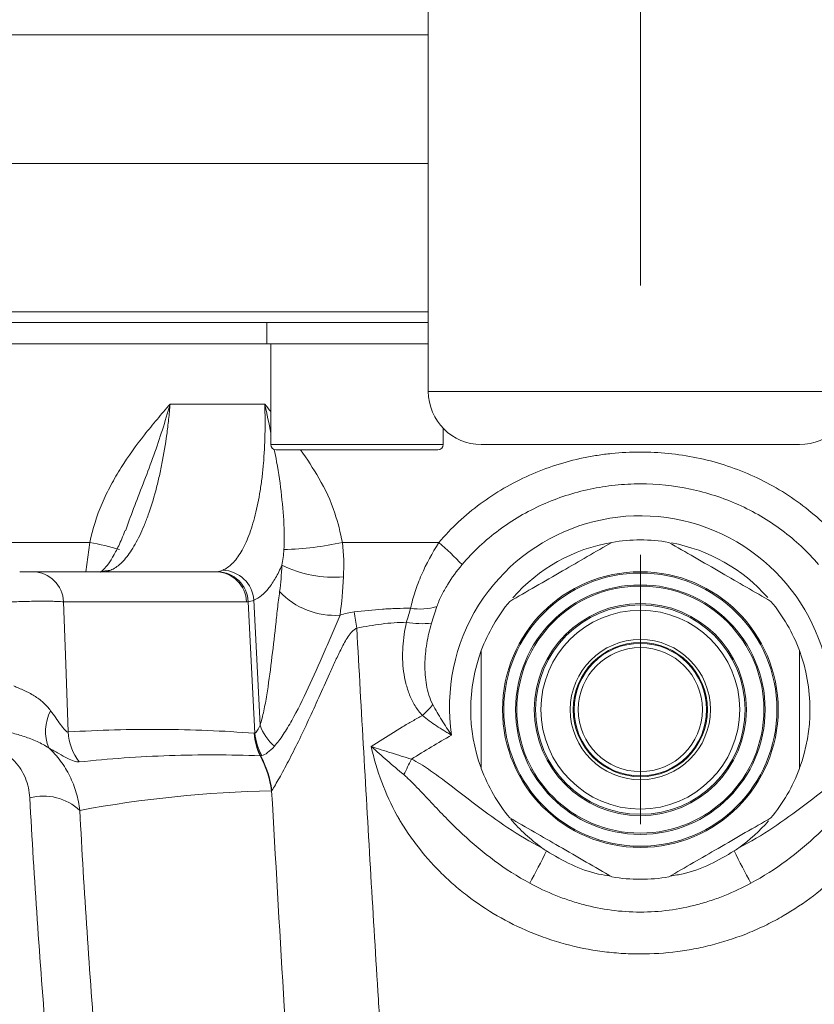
# Model space of a CAD drawing. Header units: millimetres. Extents: x 0 to 8410, y 0 to 5940.
# Tile 140 of 256: x 3564 to 3639, y 2339 to 2432. Entities that reach past the tile are written whole.
import ezdxf

# ---------------------------------------------------------------- set-up
doc = ezdxf.new("R2010")
doc.units = ezdxf.units.MM
doc.header["$LTSCALE"] = 10
doc.linetypes.add('CENTERX2', pattern=[20.32, 12.7, -2.54, 2.54, -2.54])
doc.styles.add('SLDTEXTSTYLE0', font='TXT', dxfattribs={"width": 0.605})
doc.dimstyles.new('SLDDIMSTYLE6', dxfattribs={"dimtxt": 50, "dimasz": 50, "dimexe": 0, "dimexo": 0.0625, "dimgap": 12.5, "dimtad": 1, "dimtoh": 1, "dimdec": 0, "dimrnd": 1e-09, "dimzin": 12, "dimdsep": 46, "dimtxsty": 'SLDTEXTSTYLE0', "dimsah": 1, "dimcen": 0.09, "dimadec": 0, "dimazin": 0, "dimtfac": 1, "dimtofl": 0, "dimtmove": 0, "dimatfit": 3, "dimfxl": 1, "dimfrac": 2, "dimtolj": 1, "dimtzin": 12, "dimarcsym": 0})

# ---------------------------------------------------------------- blocks, each defined once
blk = doc.blocks.new('*D20')
at = {"color": 7, "linetype": 'Continuous', "lineweight": 0}
for p, q in [((3323.264, 2768.841), (3323.264, 2002.575)), ((3622.908, 2227.14), (3622.908, 2002.575)), ((3323.264, 2017.575), (3622.908, 2017.575))]:
    blk.add_line(p, q, dxfattribs=at)
for centre, start, end in [((3476.631, 2055.929), 153.43495, 206.56505), ((3469.541, 2055.929), 333.43495, 26.56505)]:
    blk.add_arc(centre, 85.762, start, end, dxfattribs=at)
for points in [[(3323.264, 2017.575), (3373.264, 2010.075), (3373.264, 2025.075)], [(3622.908, 2017.575), (3572.908, 2025.075), (3572.908, 2010.075)]]:
    blk.add_solid(points, dxfattribs=at)
at = {"color": 7, "linetype": 'Continuous', "lineweight": 0, "insert": (3415.798, 2082.028), "char_height": 50, "attachment_point": 1, "style": 'SLDTEXTSTYLE0'}
blk.add_mtext('300', dxfattribs=at)
blk = doc.blocks.new('*D21')
at = {"color": 7, "linetype": 'Continuous', "lineweight": 0}
for p, q in [((3945.682, 2649.6), (3945.682, 2002.575)), ((3622.908, 2227.14), (3622.908, 2002.575)), ((3945.682, 2017.575), (3622.908, 2017.575))]:
    blk.add_line(p, q, dxfattribs=at)
for points in [[(3622.908, 2017.575), (3672.908, 2010.075), (3672.908, 2025.075)], [(3945.682, 2017.575), (3895.682, 2025.075), (3895.682, 2010.075)]]:
    blk.add_solid(points, dxfattribs=at)
at = {"color": 7, "linetype": 'Continuous', "lineweight": 0, "insert": (3727.007, 2082.028), "char_height": 50, "attachment_point": 1, "style": 'SLDTEXTSTYLE0'}
blk.add_mtext('323', dxfattribs=at)

msp = doc.modelspace()

# ---------------------------------------------------------------- linework, layer by layer
at = {"color": 7, "linetype": 'CENTERX2', "lineweight": 0}
msp.add_line((3622.907857, 2533.574759), (3622.907857, 2227.139992), dxfattribs=at)
at = {"color": 7, "linetype": 'Continuous', "lineweight": 0}
for p, q in [((3602.907858, 2476.820487), (3602.907858, 2396.574754)), ((3602.907858, 2418.07476), (3460.650782, 2418.07476)), ((3602.907858, 2403.074759), (3477.407853, 2403.074759)), ((3587.680484, 2403.074759), (3587.680484, 2401.074755)), ((3555.294732, 2401.074755), (3587.680484, 2401.074755)), ((3587.680484, 2401.074755), (3602.907858, 2401.074755)), ((3588.045484, 2401.074755), (3588.045484, 2391.574758)), ((3604.315483, 2391.574758), (3604.315483, 2393.097001)), ((3603.815484, 2391.074765), (3588.545481, 2391.074765)), ((3637.907857, 2391.574758), (3607.907857, 2391.574758)), ((3574.397779, 2383.600626), (3574.335701, 2383.433017)), ((3565.616271, 2379.574764), (3582.872073, 2379.574764))]:
    msp.add_line(p, q, dxfattribs=at)
at = {"color": 8, "linetype": 'Continuous', "lineweight": 0}
for p, q in [((3602.907858, 2430.222172), (3456.35278, 2430.222172)), ((3476.407851, 2404.074761), (3602.907858, 2404.074761)), ((3602.907858, 2396.574754), (3642.907857, 2396.574754)), ((3578.556063, 2395.388904), (3587.477813, 2395.388904)), ((3588.045484, 2391.574758), (3604.315483, 2391.574758)), ((3550.919222, 2382.34033), (3570.985096, 2382.34033)), ((3570.606145, 2379.574764), (3570.985096, 2382.34033)), ((3594.815151, 2382.34033), (3603.903332, 2382.34033)), ((3572.343047, 2379.583213), (3572.134978, 2379.574898)), ((3585.759002, 2376.731771), (3568.503204, 2376.731771)), ((3586.552865, 2364.350516), (3585.92709, 2376.74171)), ((3587.043843, 2365.115944), (3586.459595, 2376.906398))]:
    msp.add_line(p, q, dxfattribs=at)
at = {"color": 8, "linetype": 'Continuous', "lineweight": 0, "flags": 128}
for points in [[(3572.952508, 2379.723194), (3572.423025, 2379.667643), (3572.088725, 2379.574764)], [(3568.503204, 2376.731771), (3568.715426, 2370.875883), (3568.947929, 2364.464465)], [(3597.520024, 2363.096047), (3600.468286, 2364.954594), (3600.468338, 2364.954624)]]:
    msp.add_lwpolyline(points, dxfattribs=at)
at = {"color": 7, "linetype": 'Continuous', "lineweight": 0}
for radius in [13, 11.65, 9.875, 6.613675, 6.325, 6.25]:
    msp.add_circle((3622.907857, 2366.574759), radius, dxfattribs=at)
at = {"color": 8, "linetype": 'Continuous', "lineweight": 0}
for radius in [12.882843, 11.767157, 10.002661, 9.375, 5.85]:
    msp.add_circle((3622.907857, 2366.574759), radius, dxfattribs=at)
at = {"color": 7, "linetype": 'Continuous', "lineweight": 0}
for centre, radius, start, end in [((3607.907857, 2396.574759), 5, 180, 270), ((3637.907857, 2396.574759), 5, 270, 0), ((3588.545483, 2391.574759), 0.5, 180, 270), ((3603.815483, 2391.574759), 0.5, 270, 0), ((3622.907857, 2366.574759), 16, 99.63586519, 138.77339739), ((3622.907857, 2366.574759), 16, 80.36413481, 99.63586519), ((3622.907857, 2366.574759), 16, 41.32829046, 79.45657831), ((3622.907857, 2366.574759), 16, 140.36413481, 159.63586519), ((3622.907857, 2366.574759), 16, 20.36413481, 39.63586519), ((3622.907857, 2366.574759), 16, 159.63586519, 200.10550979), ((3622.907857, 2366.574759), 16, 339.89449021, 20.36413481), ((3622.907857, 2366.574759), 16, 200.36413481, 219.63586519), ((3622.907857, 2366.574759), 16, 320.36413481, 339.63586519), ((3622.907857, 2366.574759), 16, 220.20325874, 234.50554503), ((3622.907857, 2366.574759), 16, 305.49445491, 318.98824097), ((3622.907857, 2366.574759), 16, 260.36413481, 279.63586519)]:
    msp.add_arc(centre, radius, start, end, dxfattribs=at)
at = {"color": 8, "linetype": 'Continuous', "lineweight": 0}
for centre, radius, start, end in [((3622.907857, 2366.853785), 18, 351.38398602, 147.92755426), ((3566.73737, 2358.583339), 24.133749, 73.02646638, 79.86269254), ((3588.653186, 2409.92279), 28.262376, 271.2989654, 282.59318332), ((3580.636602, 2355.805947), 35.290426, 43.83424408, 48.75402799), ((3593.965892, 2389.99213), 10.936297, 243.58905049, 274.94148896), ((3565.564562, 2376.634984), 2.940235, 1.88642605, 88.9922995), ((3582.820361, 2376.634985), 2.940234, 1.8863965, 88.99225512), ((3582.960195, 2376.614042), 2.969641, 2.46397477, 88.98083975), ((3583.413724, 2376.669775), 3.055047, 4.44218385, 88.129253), ((3594.095572, 2382.621529), 7.160382, 223.31474379, 273.9112549), ((3602.142974, 2381.50083), 5.443845, 260.43103828, 286.7568848), ((3622.907857, 2366.853785), 18, 147.92755426, 188.61601398), ((3668.385344, 2386.612556), 73.272568, 188.49598326, 189.71363839), ((3602.297575, 2382.711037), 8.033241, 259.59334404, 276.52299217), ((3594.362373, 2374.550194), 11.695414, 313.16242908, 320.09753853), ((3570.986798, 2364.524423), 4.181428, 152.21681548, 201.95904762), ((3591.379881, 2366.594566), 4.581217, 198.82976553, 229.31246687), ((3574.072374, 2364.738569), 5.131771, 183.06180075, 217.14185776), ((3591.608525, 2364.566818), 5.120662, 182.50706852, 207.26213234), ((3591.664993, 2364.611539), 5.152079, 182.99665379, 207.6322295), ((3591.733498, 2364.784712), 5.198797, 184.7908479, 209.36236445), ((3577.986277, 2357.438168), 10.254252, 8.23974991, 27.80392944), ((3577.995202, 2357.442799), 10.283403, 8.48339061, 27.69419064), ((3499.464349, 2412.274389), 113.635374, 332.86183536, 333.68628398), ((3566.602502, 2353.388981), 5.03024, 46.94997533, 104.83117638), ((3561.90384, 2378.198727), 57.802854, 331.03549988, 334.43268879), ((3683.911875, 2378.198727), 57.802854, 205.56731121, 208.96450012)]:
    msp.add_arc(centre, radius, start, end, dxfattribs=at)
for points, knots in [([(3570.985096, 2382.34033), (3571.242858, 2383.616098), (3571.639924, 2384.83502), (3572.394532, 2386.599073), (3572.673427, 2387.177109), (3573.276903, 2388.310225), (3573.598645, 2388.860249), (3574.612825, 2390.470378), (3575.354327, 2391.49048), (3576.523341, 2392.976375), (3576.922468, 2393.464294), (3577.732411, 2394.431505), (3578.144328, 2394.912049), (3578.556064, 2395.388899)], [0, 0, 0, 0, 0.25, 0.25, 0.375, 0.375, 0.5, 0.5, 0.75, 0.75, 0.875, 0.875, 1, 1, 1, 1]), ([(3578.556064, 2395.388899), (3578.516465, 2394.901395), (3578.470309, 2394.416209), (3578.366032, 2393.458818), (3578.307818, 2392.985405), (3578.115236, 2391.580779), (3577.963063, 2390.665062), (3577.697856, 2389.323673), (3577.60365, 2388.884242), (3577.406389, 2388.032322), (3577.30298, 2387.618015), (3576.978612, 2386.409567), (3576.743619, 2385.649643), (3576.361857, 2384.580975), (3576.230684, 2384.239619), (3575.963198, 2383.592503), (3575.826498, 2383.285653), (3575.407622, 2382.414576), (3575.116736, 2381.899447), (3574.510607, 2381.005689), (3574.203118, 2380.6388), (3573.582759, 2380.062458), (3573.269349, 2379.852208), (3572.952507, 2379.723196)], [0, 0, 0, 0, 0.0625, 0.0625, 0.125, 0.125, 0.25, 0.25, 0.3125, 0.3125, 0.375, 0.375, 0.5, 0.5, 0.5625, 0.5625, 0.625, 0.625, 0.75, 0.75, 0.875, 0.875, 1, 1, 1, 1]), ([(3578.556063, 2395.388904), (3578.553632, 2395.380341), (3578.0924, 2393.755578), (3577.054737, 2390.470458), (3575.489512, 2386.581598), (3574.666983, 2384.335686), (3574.397779, 2383.600626)], [0, 0, 0, 0, 0.002081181, 0.394875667, 0.801950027, 1, 1, 1, 1]), ([(3583.513456, 2379.723196), (3583.828782, 2379.852271), (3584.131097, 2380.062665), (3584.710643, 2380.639445), (3584.988361, 2381.006655), (3585.515386, 2381.901125), (3585.758012, 2382.416671), (3586.091736, 2383.28847), (3586.197913, 2383.595577), (3586.399988, 2384.243244), (3586.496165, 2384.58492), (3586.766821, 2385.654397), (3586.920924, 2386.414901), (3587.113983, 2387.624284), (3587.171952, 2388.038916), (3587.274935, 2388.891508), (3587.320104, 2389.331385), (3587.434333, 2390.673365), (3587.481792, 2391.588615), (3587.521692, 2393.458642), (3587.514135, 2394.413418), (3587.477814, 2395.388899)], [0, 0, 0, 0, 0.125, 0.125, 0.25, 0.25, 0.375, 0.375, 0.4375, 0.4375, 0.5, 0.5, 0.625, 0.625, 0.6875, 0.6875, 0.75, 0.75, 0.875, 0.875, 1, 1, 1, 1]), ([(3588.045484, 2392.652455), (3587.876792, 2393.55019), (3587.706523, 2394.456323), (3587.479913, 2395.380341), (3587.477813, 2395.388904)], [0, 0, 0, 0, 0.990732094, 1, 1, 1, 1]), ([(3587.477813, 2395.388904), (3587.482383, 2395.383467), (3587.676813, 2395.15213), (3587.86334, 2394.912412), (3588.045484, 2394.678328)], [0, 0, 0, 0, 0.0235041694, 1, 1, 1, 1]), ([(3589.293874, 2381.667677), (3589.307983, 2382.330399), (3589.343672, 2384.00674), (3589.083007, 2386.746695), (3588.769892, 2389.219527), (3588.447476, 2390.724655), (3588.364447, 2391.112256)], [0, 0, 0, 0, 0.2179574, 0.551317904, 0.884455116, 1, 1, 1, 1]), ([(3590.866043, 2391.074765), (3591.462106, 2390.199061), (3592.732363, 2388.332868), (3594.122721, 2385.391524), (3594.603634, 2383.272381), (3594.815151, 2382.34033)], [0, 0, 0, 0, 0.331218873, 0.705853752, 1, 1, 1, 1]), ([(3603.903331, 2382.34033), (3605.080263, 2383.714408), (3606.385373, 2384.924779), (3608.524153, 2386.510751), (3609.267521, 2387.000815), (3610.816197, 2387.902705), (3611.625453, 2388.31566), (3614.082964, 2389.405493), (3615.778052, 2389.947224), (3617.964637, 2390.405155), (3618.405378, 2390.485653), (3619.293784, 2390.624252), (3619.742786, 2390.682474), (3621.089157, 2390.821809), (3621.984616, 2390.867942), (3624.664842, 2390.870967), (3626.443544, 2390.694376), (3629.098767, 2390.146459), (3629.969041, 2389.918606), (3631.672787, 2389.375438), (3632.507529, 2389.059854), (3634.142179, 2388.338918), (3634.942092, 2387.933575), (3636.505315, 2387.028197), (3637.256942, 2386.534768), (3638.695835, 2385.47103), (3639.38403, 2384.900186), (3640.697239, 2383.679398), (3641.324088, 2383.02717), (3641.912384, 2382.34033)], [0, 0, 0, 0, 0.125, 0.125, 0.1875, 0.1875, 0.25, 0.25, 0.375, 0.375, 0.40625, 0.40625, 0.4375, 0.4375, 0.5, 0.5, 0.625, 0.625, 0.6875, 0.6875, 0.75, 0.75, 0.8125, 0.8125, 0.875, 0.875, 0.9375, 0.9375, 1, 1, 1, 1]), ([(3639.722489, 2380.247188), (3638.683553, 2381.467989), (3637.526153, 2382.548112), (3635.621544, 2383.968425), (3634.956767, 2384.409165), (3633.575775, 2385.217912), (3632.868914, 2385.580697), (3631.424012, 2386.22707), (3630.685965, 2386.510647), (3629.179077, 2386.999631), (3628.408623, 2387.205377), (3626.060192, 2387.700533), (3624.486794, 2387.861505), (3622.115581, 2387.861312), (3621.323306, 2387.820577), (3620.131991, 2387.696368), (3619.734262, 2387.644317), (3618.947537, 2387.520309), (3618.557315, 2387.448246), (3616.621685, 2387.038332), (3615.122167, 2386.553478), (3612.949079, 2385.581897), (3612.233362, 2385.214198), (3610.859956, 2384.409618), (3610.200028, 2383.972369), (3608.933242, 2383.02854), (3608.326383, 2382.521963), (3607.167065, 2381.437694), (3606.61275, 2380.857655), (3606.093225, 2380.247188)], [0, 0, 0, 0, 0.125, 0.125, 0.1875, 0.1875, 0.25, 0.25, 0.3125, 0.3125, 0.375, 0.375, 0.5, 0.5, 0.5625, 0.5625, 0.59375, 0.59375, 0.625, 0.625, 0.75, 0.75, 0.8125, 0.8125, 0.875, 0.875, 0.9375, 0.9375, 1, 1, 1, 1]), ([(3601.238019, 2376.132733), (3601.34371, 2376.652194), (3601.486671, 2377.174001), (3601.831721, 2378.223273), (3602.034854, 2378.752555), (3602.722268, 2380.335782), (3603.268861, 2381.356784), (3603.903331, 2382.34033)], [0, 0, 0, 0, 0.25, 0.25, 0.5, 0.5, 1, 1, 1, 1]), ([(3589.101359, 2380.197283), (3588.915151, 2379.762787), (3588.718493, 2379.364145), (3588.407282, 2378.821842), (3588.301129, 2378.650982), (3588.08613, 2378.332121), (3587.976988, 2378.183592), (3587.423191, 2377.494563), (3586.954622, 2377.112721), (3586.459595, 2376.906398)], [0, 0, 0, 0, 0.25, 0.25, 0.375, 0.375, 0.5, 0.5, 1, 1, 1, 1]), ([(3606.093225, 2380.247188), (3605.584515, 2379.64943), (3605.123193, 2379.019871), (3604.512624, 2378.02236), (3604.323974, 2377.682437), (3603.986327, 2376.994142), (3603.836324, 2376.64477), (3603.712496, 2376.288149)], [0, 0, 0, 0, 0.5, 0.5, 0.75, 0.75, 1, 1, 1, 1]), ([(3587.043843, 2365.115939), (3587.112533, 2365.312582), (3587.174204, 2365.527911), (3587.289707, 2365.979432), (3587.343491, 2366.216442), (3587.495388, 2366.941172), (3587.584982, 2367.444725), (3587.836158, 2368.986163), (3587.980163, 2370.054773), (3588.250382, 2372.223093), (3588.375196, 2373.324303), (3588.559631, 2374.978902), (3588.620594, 2375.531184), (3588.746957, 2376.629307), (3588.812486, 2377.174963), (3588.885703, 2377.709464)], [0, 0, 0, 0, 0.0625, 0.0625, 0.125, 0.125, 0.25, 0.25, 0.5, 0.5, 0.75, 0.75, 0.875, 0.875, 1, 1, 1, 1]), ([(3568.503202, 2376.731767), (3568.431417, 2376.742409), (3568.335397, 2376.751834), (3568.096852, 2376.768351), (3567.952339, 2376.7755), (3567.624147, 2376.786942), (3567.441425, 2376.79126), (3567.038948, 2376.797106), (3566.817832, 2376.798599), (3566.357052, 2376.79861), (3566.115312, 2376.797174), (3565.608452, 2376.791333), (3565.348641, 2376.786973), (3564.825807, 2376.775621), (3564.559137, 2376.768541), (3564.029995, 2376.751886), (3563.769841, 2376.742409), (3563.514158, 2376.731767)], [0, 0, 0, 0, 0.125, 0.125, 0.25, 0.25, 0.375, 0.375, 0.5, 0.5, 0.625, 0.625, 0.75, 0.75, 0.875, 0.875, 1, 1, 1, 1]), ([(3594.58399, 2375.47783), (3594.47136, 2375.186306), (3594.349164, 2374.893882), (3594.097891, 2374.309604), (3593.969308, 2374.017602), (3593.585198, 2373.143089), (3593.331256, 2372.562127), (3592.57675, 2370.834795), (3592.078122, 2369.70028), (3591.069428, 2367.536335), (3590.560107, 2366.503271), (3589.769573, 2365.085987), (3589.50159, 2364.635924), (3588.950857, 2363.804231), (3588.672451, 2363.42966), (3588.393234, 2363.120736)], [0, 0, 0, 0, 0.0625, 0.0625, 0.125, 0.125, 0.25, 0.25, 0.5, 0.5, 0.75, 0.75, 0.875, 0.875, 1, 1, 1, 1]), ([(3595.916853, 2375.787267), (3596.803834, 2375.894936), (3597.690902, 2375.983301), (3599.021288, 2376.073381), (3599.464714, 2376.096331), (3600.351453, 2376.12647), (3600.794718, 2376.132735), (3601.238019, 2376.132733)], [0, 0, 0, 0, 0.5, 0.5, 0.75, 0.75, 1, 1, 1, 1]), ([(3600.846504, 2374.809944), (3600.06657, 2374.801398), (3599.286292, 2374.744698), (3597.725157, 2374.550496), (3596.944305, 2374.413626), (3596.16326, 2374.249719)], [0, 0, 0, 0, 0.5, 0.5, 1, 1, 1, 1]), ([(3602.362841, 2366.019358), (3602.086282, 2366.298014), (3601.857024, 2366.6046), (3601.458964, 2367.253687), (3601.291052, 2367.596711), (3601.005098, 2368.312567), (3600.889862, 2368.679038), (3600.705502, 2369.420577), (3600.632769, 2369.795855), (3600.529905, 2370.556417), (3600.49894, 2370.942402), (3600.474961, 2371.719266), (3600.481952, 2372.107016), (3600.554035, 2373.268434), (3600.669793, 2374.040283), (3600.846504, 2374.809944)], [0, 0, 0, 0, 0.125, 0.125, 0.25, 0.25, 0.375, 0.375, 0.5, 0.5, 0.625, 0.625, 0.75, 0.75, 1, 1, 1, 1]), ([(3603.210167, 2374.729801), (3603.018447, 2374.095589), (3602.867731, 2373.454923), (3602.655134, 2372.159631), (3602.593119, 2371.501287), (3602.576153, 2370.194267), (3602.619431, 2369.544298), (3602.790874, 2368.576443), (3602.865394, 2368.25895), (3603.059272, 2367.639709), (3603.177367, 2367.337183), (3603.334365, 2367.047794)], [0, 0, 0, 0, 0.25, 0.25, 0.5, 0.5, 0.75, 0.75, 0.875, 0.875, 1, 1, 1, 1]), ([(3596.16326, 2374.249719), (3596.055005, 2374.212601), (3595.959343, 2374.150072), (3595.786786, 2374.00759), (3595.711108, 2373.928736), (3595.498596, 2373.681887), (3595.375947, 2373.502905), (3595.031548, 2372.957141), (3594.834338, 2372.581658), (3594.45503, 2371.82825), (3594.275383, 2371.4497), (3593.924623, 2370.695416), (3593.753672, 2370.31925), (3593.246962, 2369.196395), (3592.917261, 2368.455729), (3592.264139, 2367.005317), (3591.940654, 2366.2944), (3591.296612, 2364.90851), (3590.975981, 2364.233176), (3590.339496, 2362.930085), (3590.026736, 2362.308721), (3589.572299, 2361.436893), (3589.423323, 2361.156398), (3589.132574, 2360.619756), (3588.991434, 2360.364836), (3588.590761, 2359.656667), (3588.349985, 2359.254382), (3588.166089, 2358.959838)], [0, 0, 0, 0, 0.015625, 0.015625, 0.03125, 0.03125, 0.0625, 0.0625, 0.125, 0.125, 0.1875, 0.1875, 0.25, 0.25, 0.375, 0.375, 0.5, 0.5, 0.625, 0.625, 0.75, 0.75, 0.8125, 0.8125, 0.875, 0.875, 1, 1, 1, 1]), ([(3596.16326, 2374.249719), (3596.58798, 2366.473317), (3597.029173, 2358.698701), (3597.720198, 2347.039947), (3597.955421, 2343.154225), (3598.31625, 2337.326508), (3598.43786, 2335.38408), (3598.591614, 2332.956235), (3598.617565, 2332.470139), (3598.673391, 2331.498345), (3598.757438, 2330.040654), (3598.842416, 2328.582958), (3599.812638, 2312.062457), (3600.831604, 2296.51442), (3601.992668, 2280.970213)], [0, 0, 0, 0, 0.25, 0.25, 0.375, 0.375, 0.4375, 0.4375, 0.453125, 0.453125, 0.46875, 0.5, 0.5, 1, 1, 1, 1]), ([(3563.809395, 2368.804775), (3564.131681, 2368.669248), (3564.459301, 2368.532497), (3565.113037, 2368.231331), (3565.440128, 2368.064393), (3566.046365, 2367.689472), (3566.330699, 2367.479013), (3566.850776, 2367.006609), (3567.081491, 2366.750093), (3567.287415, 2366.473503)], [0, 0, 0, 0, 0.25, 0.25, 0.5, 0.5, 0.75, 0.75, 1, 1, 1, 1]), ([(3603.334365, 2367.047794), (3603.599754, 2366.558615), (3603.88285, 2366.073732), (3604.328304, 2365.351261), (3604.480306, 2365.11127), (3604.790849, 2364.63292), (3604.950323, 2364.393361), (3605.110995, 2364.157175)], [0, 0, 0, 0, 0.5, 0.5, 0.75, 0.75, 1, 1, 1, 1]), ([(3567.287415, 2366.473503), (3567.453009, 2366.251081), (3567.613197, 2366.027421), (3567.920634, 2365.59223), (3568.06816, 2365.379957), (3568.354458, 2364.982273), (3568.49481, 2364.793521), (3568.688979, 2364.584228), (3568.750371, 2364.528016), (3568.861452, 2364.45973), (3568.909102, 2364.44921), (3568.947927, 2364.464458)], [0, 0, 0, 0, 0.25, 0.25, 0.5, 0.5, 0.75, 0.75, 0.875, 0.875, 1, 1, 1, 1]), ([(3600.468338, 2364.95463), (3600.624644, 2365.046084), (3600.781312, 2365.137097), (3601.09546, 2365.317449), (3601.567859, 2365.585848), (3602.043855, 2365.847749), (3602.362841, 2366.019358)], [0, 0, 0, 0, 0.25, 0.25, 0.5, 1, 1, 1, 1]), ([(3602.362841, 2366.019358), (3602.779503, 2365.678821), (3603.219321, 2365.35502), (3603.907979, 2364.890187), (3604.142402, 2364.738763), (3604.500948, 2364.516665), (3604.621616, 2364.443474), (3604.865212, 2364.298749), (3604.989017, 2364.226803), (3605.110995, 2364.157175)], [0, 0, 0, 0, 0.5, 0.5, 0.75, 0.75, 0.875, 0.875, 1, 1, 1, 1]), ([(3586.552866, 2364.35052), (3586.595906, 2364.367069), (3586.637857, 2364.403415), (3586.721144, 2364.499842), (3586.762628, 2364.560619), (3586.885121, 2364.765745), (3586.964649, 2364.932385), (3587.043843, 2365.115939)], [0, 0, 0, 0, 0.25, 0.25, 0.5, 0.5, 1, 1, 1, 1]), ([(3567.108728, 2362.960803), (3566.938453, 2363.077102), (3566.760953, 2363.184888), (3566.393051, 2363.387107), (3566.201531, 2363.482013), (3565.619459, 2363.746491), (3565.221987, 2363.896773), (3564.415541, 2364.165006), (3564.00747, 2364.282153), (3563.203376, 2364.485568), (3562.803988, 2364.572714), (3562.406081, 2364.646329)], [0, 0, 0, 0, 0.125, 0.125, 0.25, 0.25, 0.5, 0.5, 0.75, 0.75, 1, 1, 1, 1]), ([(3568.947927, 2364.464458), (3571.86175, 2364.64568), (3574.780643, 2364.729999), (3580.629073, 2364.695191), (3583.558245, 2364.57642), (3586.492766, 2364.342825)], [0, 0, 0, 0, 0.5, 0.5, 1, 1, 1, 1]), ([(3605.110995, 2364.157175), (3604.465047, 2363.806567), (3603.827323, 2363.441984), (3602.566954, 2362.687192), (3601.946489, 2362.293304), (3601.324864, 2361.90144)], [0, 0, 0, 0, 0.5, 0.5, 1, 1, 1, 1]), ([(3565.314905, 2358.251633), (3565.278973, 2358.901425), (3565.141437, 2359.532503), (3564.785543, 2360.407247), (3564.641368, 2360.688805), (3564.299293, 2361.225521), (3564.104592, 2361.475894), (3563.665671, 2361.938806), (3563.418946, 2362.153005), (3562.883079, 2362.528686), (3562.595029, 2362.690291), (3562.130586, 2362.89032), (3561.969407, 2362.950156), (3561.640735, 2363.052944), (3561.473433, 2363.095965), (3560.96263, 2363.19989), (3560.610323, 2363.235899), (3560.245284, 2363.235899)], [0, 0, 0, 0, 0.25, 0.25, 0.375, 0.375, 0.5, 0.5, 0.625, 0.625, 0.75, 0.75, 0.8125, 0.8125, 0.875, 0.875, 1, 1, 1, 1]), ([(3567.108728, 2362.960803), (3567.518703, 2362.585031), (3567.889946, 2362.173103), (3568.389915, 2361.50222), (3568.547284, 2361.269098), (3568.837865, 2360.793081), (3568.971795, 2360.549328), (3569.340559, 2359.80139), (3569.542598, 2359.280646), (3569.858794, 2358.194887), (3569.971075, 2357.634843), (3570.036329, 2357.064866)], [0, 0, 0, 0, 0.25, 0.25, 0.375, 0.375, 0.5, 0.5, 0.75, 0.75, 1, 1, 1, 1]), ([(3569.98162, 2361.640051), (3569.850845, 2361.626268), (3569.690078, 2361.65212), (3569.314518, 2361.775381), (3569.09882, 2361.872617), (3568.614868, 2362.119718), (3568.349615, 2362.267675), (3567.768047, 2362.594956), (3567.449398, 2362.775609), (3567.108728, 2362.960803)], [0, 0, 0, 0, 0.25, 0.25, 0.5, 0.5, 0.75, 0.75, 1, 1, 1, 1]), ([(3587.056664, 2362.221235), (3584.189348, 2362.332695), (3581.33121, 2362.334568), (3575.637697, 2362.137015), (3572.802667, 2361.937368), (3569.98162, 2361.640051)], [0, 0, 0, 0, 0.5, 0.5, 1, 1, 1, 1]), ([(3588.393234, 2363.120736), (3588.172569, 2362.876594), (3587.958532, 2362.672253), (3587.552337, 2362.367265), (3587.363454, 2362.27032), (3587.202558, 2362.235582)], [0, 0, 0, 0, 0.5, 0.5, 1, 1, 1, 1]), ([(3599.967122, 2356.571949), (3599.409822, 2357.595337), (3598.925055, 2358.656074), (3598.108175, 2360.832828), (3597.774282, 2361.953851), (3597.520024, 2363.096054)], [0, 0, 0, 0, 0.5, 0.5, 1, 1, 1, 1]), ([(3600.589511, 2360.441003), (3600.060956, 2360.886659), (3599.540433, 2361.331238), (3598.516352, 2362.217095), (3598.010578, 2362.660469), (3597.520024, 2363.096054)], [0, 0, 0, 0, 0.5, 0.5, 1, 1, 1, 1]), ([(3601.324864, 2361.90144), (3600.680178, 2362.100018), (3600.04019, 2362.298302), (3599.088009, 2362.596813), (3598.771918, 2362.696485), (3598.142511, 2362.896311), (3597.828256, 2362.996848), (3597.520024, 2363.096054)], [0, 0, 0, 0, 0.5, 0.5, 0.75, 0.75, 1, 1, 1, 1]), ([(3601.324864, 2361.90144), (3601.888785, 2361.62367), (3602.416437, 2361.295204), (3603.44505, 2360.600965), (3603.94502, 2360.233807), (3605.432179, 2359.114509), (3606.404728, 2358.341904), (3608.381215, 2356.840572), (3609.383223, 2356.110784), (3611.448141, 2354.747283), (3612.510655, 2354.112626), (3613.617871, 2353.548012)], [0, 0, 0, 0, 0.125, 0.125, 0.25, 0.25, 0.5, 0.5, 0.75, 0.75, 1, 1, 1, 1]), ([(3632.197844, 2353.548012), (3633.305, 2354.112595), (3634.367494, 2354.747234), (3636.432412, 2356.110729), (3637.434465, 2356.840546), (3639.410954, 2358.341879), (3640.3835, 2359.114481), (3641.87066, 2360.233782), (3642.370632, 2360.600942), (3643.399253, 2361.295189), (3643.926912, 2361.623661), (3644.49085, 2361.90144)], [0, 0, 0, 0, 0.25, 0.25, 0.5, 0.5, 0.75, 0.75, 0.875, 0.875, 1, 1, 1, 1]), ([(3612.476708, 2350.206673), (3610.138427, 2351.464229), (3608.059874, 2353.049695), (3605.657417, 2355.285869), (3605.187129, 2355.745286), (3604.263847, 2356.679024), (3603.810494, 2357.153962), (3602.908954, 2358.109399), (3602.463317, 2358.592052), (3601.782018, 2359.304983), (3601.55276, 2359.540728), (3601.082966, 2360.00184), (3600.842734, 2360.227496), (3600.589511, 2360.441003)], [0, 0, 0, 0, 0.5, 0.5, 0.625, 0.625, 0.75, 0.75, 0.875, 0.875, 0.9375, 0.9375, 1, 1, 1, 1]), ([(3645.226203, 2360.441003), (3644.972994, 2360.227508), (3644.732772, 2360.001862), (3644.262996, 2359.54077), (3644.033746, 2359.305035), (3643.35247, 2358.592129), (3642.906847, 2358.109491), (3642.005337, 2357.154085), (3641.552001, 2356.679163), (3640.628758, 2355.745457), (3640.158518, 2355.28608), (3637.75581, 2353.049647), (3635.677137, 2351.464148), (3633.339006, 2350.206673)], [0, 0, 0, 0, 0.0625, 0.0625, 0.125, 0.125, 0.25, 0.25, 0.375, 0.375, 0.5, 0.5, 1, 1, 1, 1]), ([(3593.205879, 2282.433204), (3592.20272, 2295.168756), (3591.293795, 2307.910827), (3590.037294, 2327.028929), (3589.636974, 2333.401898), (3588.865411, 2346.151626), (3588.493883, 2352.528725), (3588.134673, 2358.907764)], [0, 0, 0, 0, 0.5, 0.5, 0.75, 0.75, 1, 1, 1, 1]), ([(3645.848593, 2356.571949), (3645.710894, 2356.331059), (3645.567378, 2356.089496), (3645.274533, 2355.61501), (3645.124245, 2355.380409), (3644.66184, 2354.684443), (3644.014553, 2353.777368), (3643.305684, 2352.911561), (3642.565521, 2352.066444), (3642.178678, 2351.653146), (3640.978527, 2350.453457), (3640.128387, 2349.708982), (3638.327657, 2348.328805), (3637.377089, 2347.693086), (3635.8712, 2346.824604), (3635.356162, 2346.549727), (3634.313361, 2346.036469), (3633.783834, 2345.797096), (3632.170914, 2345.130319), (3631.063251, 2344.754117), (3629.350876, 2344.296101), (3628.769257, 2344.160783), (3627.600902, 2343.929482), (3627.015007, 2343.833484), (3625.252251, 2343.603425), (3624.070337, 2343.527035), (3622.287259, 2343.528754), (3621.691193, 2343.548777), (3620.495566, 2343.628688), (3619.898912, 2343.688525), (3618.131507, 2343.924434), (3616.975421, 2344.157105), (3615.273454, 2344.616065), (3614.711512, 2344.78745), (3613.598413, 2345.167265), (3613.045027, 2345.376692), (3611.422729, 2346.052367), (3610.389508, 2346.565629), (3608.412739, 2347.710451), (3607.469209, 2348.342022), (3606.119968, 2349.378016), (3605.681269, 2349.738173), (3604.826227, 2350.488775), (3604.412162, 2350.877359), (3603.219471, 2352.072553), (3602.485679, 2352.912314), (3601.473942, 2354.235902), (3601.151578, 2354.687795), (3600.690467, 2355.381969), (3600.540507, 2355.616085), (3600.321225, 2355.971406), (3600.213, 2356.150103), (3600.106909, 2356.330368), (3600.036658, 2356.450896), (3600.000302, 2356.511019), (3599.967122, 2356.571949)], [0, 0, 0, 0, 0.015625, 0.015625, 0.03125, 0.03125, 0.0625, 0.09375, 0.09375, 0.125, 0.125, 0.1875, 0.1875, 0.25, 0.25, 0.28125, 0.28125, 0.3125, 0.3125, 0.375, 0.375, 0.40625, 0.40625, 0.4375, 0.4375, 0.5, 0.5, 0.53125, 0.53125, 0.5625, 0.5625, 0.625, 0.625, 0.65625, 0.65625, 0.6875, 0.6875, 0.75, 0.75, 0.8125, 0.8125, 0.84375, 0.84375, 0.875, 0.875, 0.9375, 0.9375, 0.96875, 0.96875, 0.984375, 0.984375, 0.9921875, 0.99609375, 0.99609375, 1, 1, 1, 1]), ([(3633.339006, 2350.206673), (3632.53906, 2349.776453), (3631.719334, 2349.390571), (3630.457266, 2348.884056), (3630.031157, 2348.727286), (3629.167514, 2348.439105), (3628.728836, 2348.307435), (3626.526904, 2347.721458), (3624.728753, 2347.478214), (3621.055728, 2347.481009), (3619.267796, 2347.726689), (3617.087031, 2348.307485), (3616.653608, 2348.437447), (3615.792133, 2348.724613), (3615.363299, 2348.882188), (3614.097073, 2349.390137), (3613.276319, 2349.776633), (3612.476708, 2350.206673)], [0, 0, 0, 0, 0.125, 0.125, 0.1875, 0.1875, 0.25, 0.25, 0.5, 0.5, 0.75, 0.75, 0.8125, 0.8125, 0.875, 0.875, 1, 1, 1, 1])]:
    msp.add_open_spline(points, degree=3, knots=knots, dxfattribs=at)
at = {"color": 7, "linetype": 'Continuous', "lineweight": 0}
for points, knots in [([(3574.288784, 2383.450839), (3574.242243, 2383.318261), (3574.010205, 2382.657279), (3573.562703, 2381.709872), (3572.9929, 2380.671829), (3572.483844, 2379.986339), (3572.120238, 2379.610896), (3571.934016, 2379.518269), (3571.976609, 2379.531681), (3571.98017, 2379.532802)], [0, 0, 0, 0, 0.049775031, 0.248158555, 0.443243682, 0.626819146, 0.807321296, 0.983893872, 1, 1, 1, 1]), ([(3610.586032, 2376.781258), (3611.386566, 2377.243449), (3613.011019, 2378.181333), (3615.497894, 2379.617114), (3617.944139, 2381.029458), (3619.460776, 2381.905089), (3620.229683, 2382.349017)], [0, 0, 0, 0, 0.254783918, 0.517010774, 0.755133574, 1, 1, 1, 1]), ([(3625.586032, 2382.349017), (3626.386567, 2381.886834), (3628.011027, 2380.948962), (3630.497889, 2379.513159), (3632.944139, 2378.100818), (3634.460776, 2377.225187), (3635.229682, 2376.781258)], [0, 0, 0, 0, 0.254783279, 0.517010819, 0.755133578, 1, 1, 1, 1]), ([(3564.369011, 2379.574759), (3564.49694, 2379.574759), (3564.631769, 2379.574759), (3564.893415, 2379.574759), (3565.02269, 2379.574759), (3565.253186, 2379.574759), (3565.356127, 2379.574759), (3565.520005, 2379.574759), (3565.580603, 2379.574759), (3565.616272, 2379.574759)], [0, 0, 0, 0, 0.25, 0.25, 0.5, 0.5, 0.75, 0.75, 1, 1, 1, 1]), ([(3607.907857, 2361.006993), (3607.907857, 2361.520383), (3607.907857, 2362.756973), (3607.907857, 2364.804163), (3607.907857, 2367.190038), (3607.907857, 2369.676129), (3607.907857, 2371.313857), (3607.907857, 2372.142527)], [0, 0, 0, 0, 0.14244639, 0.34310747, 0.547925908, 0.771256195, 1, 1, 1, 1]), ([(3637.907857, 2372.142527), (3637.907857, 2371.332598), (3637.907857, 2369.695429), (3637.907857, 2367.225592), (3637.907857, 2364.820666), (3637.907857, 2362.772473), (3637.907857, 2361.520379), (3637.907857, 2361.006993)], [0, 0, 0, 0, 0.2236457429, 0.452071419, 0.6525876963, 0.8575533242, 1, 1, 1, 1]), ([(3620.229683, 2350.800495), (3619.429148, 2351.262685), (3617.804693, 2352.200569), (3615.317823, 2353.636359), (3612.871575, 2355.048702), (3611.354938, 2355.924333), (3610.586032, 2356.368262)], [0, 0, 0, 0, 0.254783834, 0.517010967, 0.755133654, 1, 1, 1, 1]), ([(3635.229682, 2356.368262), (3634.429148, 2355.906071), (3632.804693, 2354.968188), (3630.317823, 2353.532398), (3627.871575, 2352.120054), (3626.354938, 2351.244423), (3625.586032, 2350.800495)], [0, 0, 0, 0, 0.254783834, 0.517010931, 0.755133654, 1, 1, 1, 1]), ([(3614.046574, 2353.252682), (3614.820539, 2352.797157), (3616.368447, 2351.886119), (3618.43808, 2351.121342), (3619.707923, 2350.937449), (3620.087751, 2350.882444)], [0, 0, 0, 0, 0.412077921, 0.824144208, 1, 1, 1, 1]), ([(3625.729693, 2350.883442), (3626.13845, 2350.945389), (3627.432998, 2351.141577), (3629.50028, 2351.908023), (3631.019594, 2352.808457), (3631.76914, 2353.252682)], [0, 0, 0, 0, 0.189496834, 0.600142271, 1, 1, 1, 1])]:
    msp.add_open_spline(points, degree=3, knots=knots, dxfattribs=at)
at = {"color": 8, "linetype": 'Continuous', "lineweight": 0}
for points in [[(3594.815151, 2382.34033), (3594.937352, 2381.244209), (3594.960137, 2380.162167), (3594.907928, 2379.096477)], [(3589.101359, 2380.197283), (3589.197787, 2380.663753), (3589.266691, 2381.153435), (3589.293873, 2381.667671)], [(3588.885703, 2377.709464), (3588.992975, 2378.492573), (3589.065403, 2379.328218), (3589.101359, 2380.197283)], [(3572.952507, 2379.723196), (3572.767595, 2379.647903), (3572.564563, 2379.60123), (3572.343045, 2379.583215)], [(3582.872073, 2379.574759), (3582.919229, 2379.574759), (3582.966222, 2379.577579), (3583.013014, 2379.583215)], [(3583.013014, 2379.583215), (3583.162581, 2379.60123), (3583.329519, 2379.647903), (3583.513456, 2379.723196)], [(3594.907928, 2379.096477), (3594.845992, 2377.832264), (3594.737238, 2376.616858), (3594.58399, 2375.47783)], [(3585.927089, 2376.741715), (3585.871248, 2376.735084), (3585.815205, 2376.731767), (3585.759002, 2376.731767)], [(3586.459595, 2376.906398), (3586.267006, 2376.817892), (3586.089331, 2376.762926), (3585.927089, 2376.741715)], [(3603.712496, 2376.288149), (3603.53548, 2375.77835), (3603.369886, 2375.258148), (3603.210167, 2374.729801)], [(3594.58399, 2375.47783), (3595.018021, 2375.621792), (3595.465017, 2375.73242), (3595.916853, 2375.787267)], [(3600.846504, 2374.809944), (3600.983085, 2375.262087), (3601.108337, 2375.704183), (3601.238019, 2376.132733)], [(3586.492766, 2364.342825), (3586.501855, 2364.342101), (3586.510922, 2364.341894), (3586.519961, 2364.342208)], [(3586.519961, 2364.342208), (3586.531074, 2364.342593), (3586.542068, 2364.345492), (3586.552866, 2364.35052)], [(3587.100546, 2362.222031), (3587.085695, 2362.221422), (3587.071067, 2362.221157), (3587.056664, 2362.221235)], [(3587.202558, 2362.235582), (3587.16704, 2362.227914), (3587.132967, 2362.223426), (3587.100546, 2362.222031)], [(3588.134673, 2358.907764), (3581.993941, 2358.792669), (3575.933859, 2358.177848), (3570.036329, 2357.064866)], [(3588.166089, 2358.959838), (3588.155279, 2358.942524), (3588.144808, 2358.925165), (3588.134673, 2358.907764)], [(3566.893381, 2335.246046), (3566.259951, 2342.946019), (3565.737194, 2350.614803), (3565.314905, 2358.251633)], [(3570.036329, 2357.064866), (3570.439626, 2349.461558), (3570.94323, 2341.826158), (3571.557144, 2334.15928)]]:
    msp.add_open_spline(points, degree=3, dxfattribs=at)
at = {"color": 7, "linetype": 'Continuous', "lineweight": 0}
for points in [[(3613.617871, 2353.548012), (3613.759154, 2353.447256), (3613.902092, 2353.348788), (3614.046575, 2353.252685)], [(3631.76914, 2353.252685), (3631.913622, 2353.348788), (3632.056561, 2353.447256), (3632.197844, 2353.548012)]]:
    msp.add_open_spline(points, degree=3, dxfattribs=at)

# ---------------------------------------------------------------- dimensions: what is measured, and where the dimension line sits
dim = msp.add_linear_dim(base=(3622.907857, 2017.574759), p1=(3323.263952, 2768.841284), p2=(3622.907857, 2227.139992), text='(<>)', dimstyle='SLDDIMSTYLE6', dxfattribs=at)
dim.commit()
dim.dimension.update_dxf_attribs({"geometry": '*D20', "text_midpoint": (3473.085905, 2017.574759), "dimtype": 160})
dim = msp.add_linear_dim(base=(3622.907857, 2017.574759), p1=(3945.6821, 2649.600458), p2=(3622.907857, 2227.139992), dimstyle='SLDDIMSTYLE6', dxfattribs=at)
dim.commit()
dim.dimension.update_dxf_attribs({"geometry": '*D21', "text_midpoint": (3784.294979, 2017.574759), "dimtype": 160})

doc.saveas('drawing.dxf')
